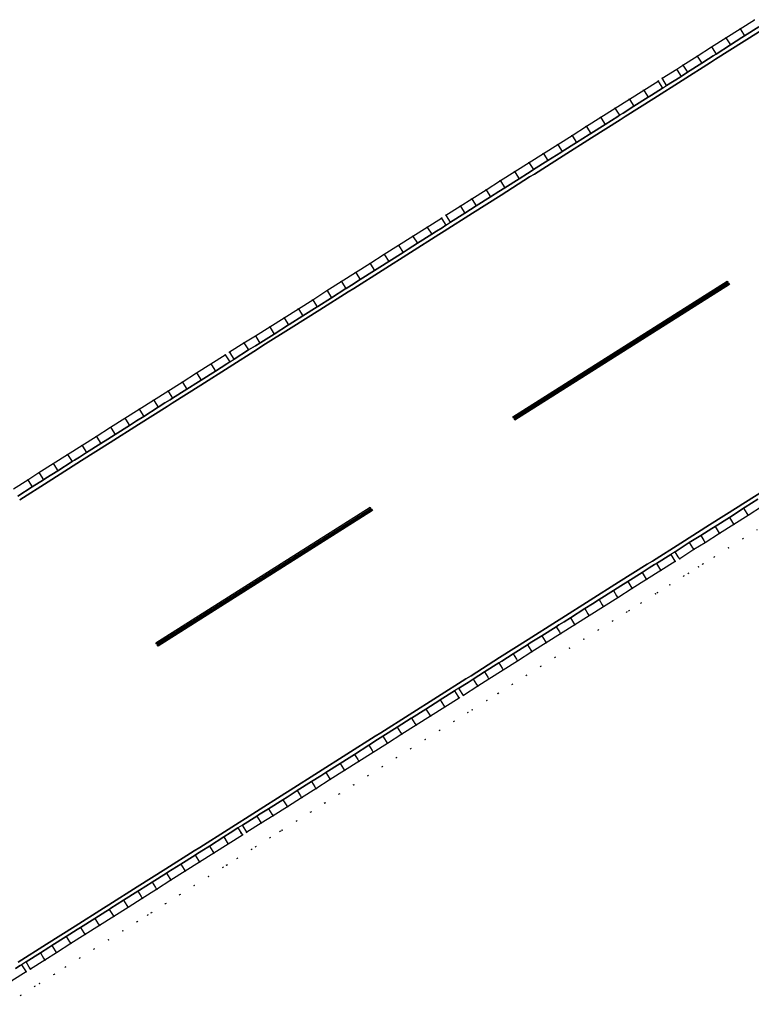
# Model space of a CAD drawing. Header units: metres. Extents: x 174791 to 179073, y 406431 to 409043.
# Tile 248 of 256: x 177478 to 177565, y 407800 to 407916. Entities that reach past the tile are written whole.
import ezdxf

# ---------------------------------------------------------------- set-up
doc = ezdxf.new("R2010")
doc.units = ezdxf.units.M
doc.linetypes.add('DOT', pattern=[6.35, 0, -6.35])
for name, color, linetype in [('terreindeelbegroeid', 254, 'DOT'), ('terreindeelonbegroeid', 254, 'DOT'), ('wegdeel_molgoot', 254, 'Continuous'), ('wegdeel_rijbaan', 254, 'Continuous'), ('wegdeel_start_landingsbaan', 254, 'Continuous'), ('weginrichtingselement_markering_vliegtuigverharding', 254, 'Continuous'), ('weginrichtingselement_voeg_vliegtuigverharding', 254, 'Continuous')]:
    doc.layers.add(name, color=color, linetype=linetype)

msp = doc.modelspace()

# ---------------------------------------------------------------- linework, layer by layer
at = {"layer": 'terreindeelbegroeid'}
for points in [[(177564.931, 407916.371, 0), (177563.237, 407915.297, 0), (177561.543, 407914.223, 0), (177559.849, 407913.149, 0), (177558.154, 407912.075, 0), (177556.46, 407911.001, 0), (177555.74, 407910.503, 0), (177554.005, 407909.45, 0), (177553.517, 407909.117, 0), (177551.821, 407908.046, 0), (177550.125, 407906.974, 0), (177548.428, 407905.902, 0), (177546.732, 407904.831, 0), (177545.036, 407903.759, 0), (177543.34, 407902.688, 0), (177541.643, 407901.616, 0), (177539.947, 407900.545, 0), (177538.251, 407899.473, 0), (177536.555, 407898.402, 0), (177534.859, 407897.33, 0), (177533.162, 407896.259, 0), (177531.466, 407895.187, 0), (177530.121, 407894.319, 0), (177528.42, 407893.255, 0), (177527.89, 407892.903, 0), (177526.196, 407891.83, 0), (177524.503, 407890.757, 0), (177522.809, 407889.684, 0), (177521.115, 407888.611, 0), (177519.421, 407887.538, 0), (177517.727, 407886.465, 0), (177516.034, 407885.392, 0), (177514.34, 407884.318, 0), (177512.646, 407883.245, 0), (177510.952, 407882.172, 0), (177509.259, 407881.099, 0), (177507.565, 407880.026, 0), (177505.871, 407878.953, 0), (177504.505, 407878.151, 0), (177502.81, 407877.056, 0), (177502.302, 407876.717, 0), (177500.606, 407875.645, 0), (177498.91, 407874.573, 0), (177497.213, 407873.501, 0), (177495.517, 407872.429, 0), (177493.821, 407871.357, 0), (177492.125, 407870.285, 0), (177490.428, 407869.213, 0), (177488.732, 407868.141, 0), (177487.036, 407867.069, 0), (177485.34, 407865.997, 0), (177483.644, 407864.925, 0), (177481.947, 407863.853, 0), (177480.251, 407862.781, 0), (177478.929, 407861.937, 0), (177477.22, 407860.861, 0)], [(177477.026, 407802.637, 0), (177478.72, 407803.71, 0), (177479.257, 407804.035, 0), (177480.96, 407805.101, 0), (177482.319, 407805.98, 0), (177484.013, 407807.051, 0), (177485.707, 407808.122, 0), (177487.401, 407809.192, 0), (177489.095, 407810.263, 0), (177490.789, 407811.334, 0), (177492.483, 407812.405, 0), (177494.177, 407813.475, 0), (177495.87, 407814.546, 0), (177497.564, 407815.617, 0), (177499.258, 407816.688, 0), (177500.952, 407817.759, 0), (177502.646, 407818.829, 0), (177504.34, 407819.9, 0), (177504.857, 407820.225, 0), (177506.551, 407821.289, 0), (177507.954, 407822.168, 0), (177509.648, 407823.241, 0), (177511.341, 407824.313, 0), (177513.035, 407825.386, 0), (177514.728, 407826.459, 0), (177516.422, 407827.532, 0), (177518.115, 407828.604, 0), (177519.809, 407829.677, 0), (177521.502, 407830.75, 0), (177523.196, 407831.822, 0), (177524.889, 407832.895, 0), (177526.583, 407833.968, 0), (177528.277, 407835.04, 0), (177529.97, 407836.113, 0), (177530.488, 407836.42, 0), (177532.186, 407837.501, 0), (177533.504, 407838.35, 0), (177535.2, 407839.421, 0), (177536.896, 407840.491, 0), (177538.592, 407841.562, 0), (177540.287, 407842.632, 0), (177541.983, 407843.703, 0), (177543.679, 407844.773, 0), (177545.375, 407845.844, 0), (177547.071, 407846.914, 0), (177548.767, 407847.985, 0), (177550.463, 407849.055, 0), (177552.158, 407850.126, 0), (177553.854, 407851.197, 0), (177555.55, 407852.267, 0), (177556.089, 407852.577, 0), (177557.766, 407853.669, 0), (177559.105, 407854.494, 0), (177560.8, 407855.569, 0), (177562.495, 407856.643, 0), (177564.19, 407857.718, 0), (177565.884, 407858.793, 0)], [(177565.26, 407856.029, 0), (177563.566, 407854.954, 0), (177561.871, 407853.88, 0), (177560.165, 407852.798, 0), (177558.836, 407851.979, 0), (177558.31, 407851.637, 0), (177557.134, 407850.871, 0), (177556.583, 407850.554, 0), (177554.922, 407849.505, 0), (177553.459, 407848.582, 0), (177553.226, 407848.435, 0), (177551.53, 407847.364, 0), (177550.1, 407846.461, 0), (177549.834, 407846.294, 0), (177548.138, 407845.223, 0), (177546.442, 407844.152, 0), (177544.747, 407843.082, 0), (177543.051, 407842.012, 0), (177541.355, 407840.941, 0), (177539.659, 407839.87, 0), (177537.963, 407838.8, 0), (177536.267, 407837.729, 0), (177534.579, 407836.664, 0), (177533.265, 407835.817, 0), (177531.535, 407834.716, 0), (177531.015, 407834.408, 0), (177529.347, 407833.351, 0), (177527.653, 407832.278, 0), (177525.96, 407831.205, 0), (177524.266, 407830.133, 0), (177522.572, 407829.06, 0), (177520.879, 407827.987, 0), (177519.185, 407826.915, 0), (177517.492, 407825.842, 0), (177515.798, 407824.769, 0), (177514.105, 407823.696, 0), (177512.411, 407822.624, 0), (177510.718, 407821.551, 0), (177509.02, 407820.476, 0), (177508.814, 407820.347, 0), (177507.614, 407819.595, 0), (177505.921, 407818.532, 0), (177505.407, 407818.208, 0), (177503.715, 407817.139, 0), (177502.463, 407816.348, 0), (177502.021, 407816.068, 0), (177500.327, 407814.997, 0), (177498.633, 407813.926, 0), (177496.939, 407812.856, 0), (177495.245, 407811.785, 0), (177493.551, 407810.714, 0), (177493.133, 407810.449, 0), (177491.857, 407809.643, 0), (177490.163, 407808.573, 0), (177488.469, 407807.502, 0), (177486.775, 407806.431, 0), (177485.082, 407805.36, 0), (177483.396, 407804.295, 0), (177482.034, 407803.414, 0), (177480.305, 407802.332, 0), (177479.773, 407802.01, 0), (177478.097, 407800.947, 0), (177476.403, 407799.874, 0)], [(177476.403, 407799.874, 0), (177478.097, 407800.947, 0), (177479.773, 407802.01, 0), (177480.305, 407802.332, 0), (177482.034, 407803.414, 0), (177483.396, 407804.295, 0), (177485.082, 407805.36, 0), (177486.775, 407806.431, 0), (177488.469, 407807.502, 0), (177490.163, 407808.573, 0), (177491.857, 407809.643, 0), (177493.133, 407810.449, 0), (177493.551, 407810.714, 0), (177495.245, 407811.785, 0), (177496.939, 407812.856, 0), (177498.633, 407813.926, 0), (177500.327, 407814.997, 0), (177502.021, 407816.068, 0), (177502.463, 407816.348, 0), (177503.715, 407817.139, 0), (177505.407, 407818.208, 0), (177505.921, 407818.532, 0), (177507.614, 407819.595, 0), (177508.814, 407820.347, 0), (177509.02, 407820.476, 0), (177510.718, 407821.551, 0), (177512.411, 407822.624, 0), (177514.105, 407823.696, 0), (177515.798, 407824.769, 0), (177517.492, 407825.842, 0), (177519.185, 407826.915, 0), (177520.879, 407827.987, 0), (177522.572, 407829.06, 0), (177524.266, 407830.133, 0), (177525.96, 407831.205, 0), (177527.653, 407832.278, 0), (177529.347, 407833.351, 0), (177531.015, 407834.408, 0), (177531.535, 407834.716, 0), (177533.265, 407835.817, 0), (177534.579, 407836.664, 0), (177536.267, 407837.729, 0), (177537.963, 407838.8, 0), (177539.659, 407839.87, 0), (177541.355, 407840.941, 0), (177543.051, 407842.012, 0), (177544.747, 407843.082, 0), (177546.442, 407844.152, 0), (177548.138, 407845.223, 0), (177549.834, 407846.294, 0), (177550.1, 407846.461, 0), (177551.53, 407847.364, 0), (177553.226, 407848.435, 0), (177553.459, 407848.582, 0), (177554.922, 407849.505, 0), (177556.583, 407850.554, 0), (177557.134, 407850.871, 0), (177558.31, 407851.637, 0), (177558.836, 407851.979, 0), (177560.165, 407852.798, 0), (177561.871, 407853.88, 0), (177563.566, 407854.954, 0), (177565.26, 407856.029, 0)]]:
    msp.add_polyline3d(points, dxfattribs=at)
at = {"layer": 'terreindeelonbegroeid'}
for points in [[(177554.524, 407908.595, 0), (177554.051, 407908.272, 0), (177553.582, 407909.014, 0), (177553.517, 407909.117, 0), (177554.005, 407909.45, 0), (177554.079, 407909.328, 0)], [(177528.95, 407892.407, 0), (177528.425, 407892.058, 0), (177527.94, 407892.825, 0), (177527.89, 407892.903, 0), (177528.42, 407893.255, 0), (177528.476, 407893.165, 0)], [(177503.353, 407876.216, 0), (177502.836, 407875.872, 0), (177502.365, 407876.617, 0), (177502.302, 407876.717, 0), (177502.81, 407877.056, 0), (177502.882, 407876.945, 0)], [(177556.089, 407852.577, 0), (177555.55, 407852.267, 0), (177555.399, 407852.506, 0), (177555.016, 407853.113, 0), (177555.543, 407853.415, 0), (177555.921, 407852.835, 0)], [(177530.488, 407836.42, 0), (177529.97, 407836.113, 0), (177529.83, 407836.334, 0), (177529.435, 407836.958, 0), (177529.951, 407837.264, 0), (177530.338, 407836.656, 0)], [(177504.857, 407820.225, 0), (177504.34, 407819.9, 0), (177504.212, 407820.102, 0), (177503.806, 407820.745, 0), (177504.325, 407821.072, 0), (177504.729, 407820.429, 0)], [(177479.257, 407804.035, 0), (177478.72, 407803.71, 0), (177478.574, 407803.94, 0), (177478.185, 407804.555, 0), (177478.726, 407804.883, 0), (177479.107, 407804.276, 0)]]:
    msp.add_polyline3d(points, close=True, dxfattribs=at)
at = {"layer": 'wegdeel_molgoot'}
for points in [[(177477.753, 407860.015, 0), (177479.462, 407861.091, 0), (177480.785, 407861.936, 0), (177481.082, 407862.123, 0), (177482.482, 407863.008, 0), (177484.178, 407864.08, 0), (177484.466, 407864.262, 0), (177485.037, 407864.623, 0), (177485.874, 407865.152, 0), (177487.57, 407866.224, 0), (177488.412, 407866.756, 0), (177489.266, 407867.296, 0), (177490.963, 407868.368, 0), (177491.811, 407868.904, 0), (177492.659, 407869.44, 0), (177494.355, 407870.512, 0), (177495.161, 407871.021, 0), (177495.765, 407871.403, 0), (177496.051, 407871.584, 0), (177497.748, 407872.656, 0), (177499.134, 407873.532, 0), (177499.444, 407873.728, 0), (177501.14, 407874.8, 0), (177502.504, 407875.662, 0), (177502.836, 407875.872, 0), (177503.353, 407876.216, 0), (177505.048, 407877.311, 0), (177505.886, 407877.769, 0), (177506.406, 407878.108, 0), (177506.513, 407878.176, 0), (177508.1, 407879.181, 0), (177509.794, 407880.254, 0), (177509.876, 407880.306, 0), (177511.488, 407881.328, 0), (177513.181, 407882.401, 0), (177513.238, 407882.436, 0), (177514.875, 407883.474, 0), (177516.569, 407884.547, 0), (177516.6, 407884.566, 0), (177517.252, 407884.979, 0), (177518.263, 407885.62, 0), (177519.956, 407886.693, 0), (177520.607, 407887.105, 0), (177521.65, 407887.766, 0), (177523.344, 407888.839, 0), (177523.963, 407889.231, 0), (177525.038, 407889.912, 0), (177526.731, 407890.985, 0), (177527.318, 407891.357, 0), (177527.953, 407891.759, 0), (177528.425, 407892.058, 0), (177528.95, 407892.407, 0), (177530.651, 407893.471, 0), (177531.314, 407893.899, 0), (177532, 407894.342, 0), (177533.696, 407895.413, 0), (177534.685, 407896.038, 0), (177535.393, 407896.485, 0), (177537.089, 407897.556, 0), (177538.057, 407898.168, 0), (177538.639, 407898.535, 0), (177538.785, 407898.628, 0), (177540.481, 407899.699, 0), (177542.014, 407900.668, 0), (177542.178, 407900.771, 0), (177543.874, 407901.842, 0), (177545.387, 407902.799, 0), (177545.57, 407902.914, 0), (177547.266, 407903.986, 0), (177548.763, 407904.931, 0), (177548.962, 407905.057, 0), (177549.378, 407905.32, 0), (177550.659, 407906.129, 0), (177552.355, 407907.2, 0), (177552.75, 407907.45, 0), (177554.051, 407908.272, 0), (177554.524, 407908.595, 0), (177556.136, 407909.573, 0), (177556.259, 407909.648, 0), (177556.995, 407910.156, 0), (177558.69, 407911.231, 0), (177559.48, 407911.731, 0), (177560.062, 407912.1, 0), (177560.384, 407912.305, 0), (177562.078, 407913.379, 0), (177563.445, 407914.245, 0), (177563.772, 407914.453, 0), (177565.467, 407915.527, 0)], [(177567.097, 407915.956, 0), (177563.714, 407913.821, 0), (177560.326, 407911.683, 0), (177559.739, 407911.322, 0), (177556.372, 407909.185, 0), (177553.005, 407907.047, 0), (177549.637, 407904.91, 0), (177549.025, 407904.516, 0), (177545.652, 407902.379, 0), (177542.282, 407900.244, 0), (177538.909, 407898.107, 0), (177538.315, 407897.759, 0), (177534.947, 407895.624, 0), (177531.578, 407893.488, 0), (177528.21, 407891.353, 0), (177527.578, 407890.947, 0), (177524.22, 407888.825, 0), (177520.862, 407886.703, 0), (177517.504, 407884.581, 0), (177516.842, 407884.184, 0), (177513.478, 407882.057, 0), (177510.113, 407879.931, 0), (177506.749, 407877.804, 0), (177506.122, 407877.397, 0), (177502.756, 407875.263, 0), (177499.389, 407873.128, 0), (177496.023, 407870.994, 0), (177495.42, 407870.611, 0), (177492.046, 407868.477, 0), (177488.673, 407866.342, 0), (177485.299, 407864.208, 0), (177484.724, 407863.854, 0), (177481.344, 407861.709, 0), (177477.967, 407859.566, 0)], [(177477.789, 407804.851, 0), (177481.158, 407806.988, 0), (177484.527, 407809.126, 0), (177487.895, 407811.263, 0), (177488.507, 407811.663, 0), (177491.883, 407813.788, 0), (177495.26, 407815.914, 0), (177498.636, 407818.039, 0), (177499.283, 407818.426, 0), (177502.634, 407820.561, 0), (177505.984, 407822.695, 0), (177509.335, 407824.83, 0), (177509.965, 407825.208, 0), (177513.327, 407827.344, 0), (177516.688, 407829.479, 0), (177520.05, 407831.615, 0), (177520.702, 407831.988, 0), (177524.064, 407834.119, 0), (177527.428, 407836.251, 0), (177530.79, 407838.382, 0), (177531.384, 407838.747, 0), (177534.764, 407840.89, 0), (177538.142, 407843.031, 0), (177541.522, 407845.174, 0), (177542.128, 407845.559, 0), (177545.492, 407847.686, 0), (177548.858, 407849.815, 0), (177552.222, 407851.942, 0), (177552.851, 407852.312, 0), (177556.228, 407854.449, 0), (177559.609, 407856.587, 0), (177562.986, 407858.724, 0), (177563.571, 407859.098, 0), (177566.938, 407861.234, 0)], [(177565.349, 407859.637, 0), (177563.837, 407858.678, 0), (177563.654, 407858.562, 0), (177563.251, 407858.307, 0), (177561.959, 407857.488, 0), (177560.264, 407856.413, 0), (177559.875, 407856.167, 0), (177558.57, 407855.339, 0), (177557.22, 407854.507, 0), (177556.497, 407854.036, 0), (177555.543, 407853.415, 0), (177555.016, 407853.113, 0), (177553.32, 407852.042, 0), (177553.107, 407851.907, 0), (177552.49, 407851.518, 0), (177551.625, 407850.972, 0), (177549.929, 407849.901, 0), (177549.124, 407849.393, 0), (177548.233, 407848.83, 0), (177546.537, 407847.76, 0), (177545.757, 407847.267, 0), (177544.841, 407846.689, 0), (177543.145, 407845.619, 0), (177542.391, 407845.143, 0), (177541.784, 407844.759, 0), (177541.449, 407844.548, 0), (177539.754, 407843.478, 0), (177538.4, 407842.623, 0), (177538.058, 407842.407, 0), (177536.362, 407841.337, 0), (177535.017, 407840.488, 0), (177534.666, 407840.266, 0), (177532.97, 407839.196, 0), (177531.649, 407838.345, 0), (177531.643, 407838.341, 0), (177531.055, 407837.966, 0), (177529.951, 407837.264, 0), (177529.435, 407836.958, 0), (177527.741, 407835.885, 0), (177527.683, 407835.848, 0), (177526.048, 407834.812, 0), (177524.354, 407833.74, 0), (177524.319, 407833.717, 0), (177522.661, 407832.667, 0), (177520.967, 407831.594, 0), (177520.956, 407831.587, 0), (177520.322, 407831.186, 0), (177519.274, 407830.522, 0), (177517.58, 407829.449, 0), (177516.957, 407829.054, 0), (177515.887, 407828.376, 0), (177514.193, 407827.304, 0), (177513.593, 407826.924, 0), (177512.5, 407826.231, 0), (177510.806, 407825.158, 0), (177510.228, 407824.792, 0), (177509.608, 407824.399, 0), (177509.112, 407824.086, 0), (177507.419, 407823.013, 0), (177506.246, 407822.278, 0), (177506.019, 407822.136, 0), (177504.325, 407821.072, 0), (177503.806, 407820.745, 0), (177502.885, 407820.164, 0), (177502.112, 407819.675, 0), (177500.418, 407818.604, 0), (177499.527, 407818.04, 0), (177498.89, 407817.638, 0), (177498.724, 407817.533, 0), (177497.03, 407816.462, 0), (177495.518, 407815.506, 0), (177495.336, 407815.391, 0), (177493.642, 407814.321, 0), (177492.145, 407813.374, 0), (177491.948, 407813.25, 0), (177490.254, 407812.179, 0), (177488.773, 407811.243, 0), (177488.56, 407811.108, 0), (177488.155, 407810.852, 0), (177486.866, 407810.038, 0), (177485.173, 407808.967, 0), (177484.783, 407808.721, 0), (177483.479, 407807.896, 0), (177481.785, 407806.825, 0), (177481.417, 407806.587, 0), (177480.429, 407805.949, 0), (177478.726, 407804.883, 0), (177478.185, 407804.555, 0), (177478.036, 407804.461, 0), (177477.457, 407804.094, 0)]]:
    msp.add_polyline3d(points, dxfattribs=at)
at = {"layer": 'wegdeel_rijbaan'}
for points in [[(177565.467, 407915.527, 0), (177563.772, 407914.453, 0), (177563.445, 407914.245, 0), (177562.078, 407913.379, 0), (177560.384, 407912.305, 0), (177560.062, 407912.1, 0), (177559.48, 407911.731, 0), (177558.69, 407911.231, 0), (177556.995, 407910.156, 0), (177556.259, 407909.648, 0), (177556.136, 407909.573, 0), (177554.524, 407908.595, 0), (177554.079, 407909.328, 0), (177554.005, 407909.45, 0), (177555.74, 407910.503, 0), (177556.46, 407911.001, 0), (177558.154, 407912.075, 0), (177559.849, 407913.149, 0), (177561.543, 407914.223, 0), (177563.237, 407915.297, 0), (177564.931, 407916.371, 0)], [(177477.22, 407860.861, 0), (177478.929, 407861.937, 0), (177480.251, 407862.781, 0), (177481.947, 407863.853, 0), (177483.644, 407864.925, 0), (177485.34, 407865.997, 0), (177487.036, 407867.069, 0), (177488.732, 407868.141, 0), (177490.428, 407869.213, 0), (177492.125, 407870.285, 0), (177493.821, 407871.357, 0), (177495.517, 407872.429, 0), (177497.213, 407873.501, 0), (177498.91, 407874.573, 0), (177500.606, 407875.645, 0), (177502.302, 407876.717, 0), (177502.365, 407876.617, 0), (177502.836, 407875.872, 0), (177502.504, 407875.662, 0), (177501.14, 407874.8, 0), (177499.444, 407873.728, 0), (177499.134, 407873.532, 0), (177497.748, 407872.656, 0), (177496.051, 407871.584, 0), (177495.765, 407871.403, 0), (177495.161, 407871.021, 0), (177494.355, 407870.512, 0), (177492.659, 407869.44, 0), (177491.811, 407868.904, 0), (177490.963, 407868.368, 0), (177489.266, 407867.296, 0), (177488.412, 407866.756, 0), (177487.57, 407866.224, 0), (177485.874, 407865.152, 0), (177485.037, 407864.623, 0), (177484.466, 407864.262, 0), (177484.178, 407864.08, 0), (177482.482, 407863.008, 0), (177481.082, 407862.123, 0), (177480.785, 407861.936, 0), (177479.462, 407861.091, 0), (177477.753, 407860.015, 0)], [(177565.884, 407858.793, 0), (177564.19, 407857.718, 0), (177562.495, 407856.643, 0), (177560.8, 407855.569, 0), (177559.105, 407854.494, 0), (177557.766, 407853.669, 0), (177556.089, 407852.577, 0), (177555.921, 407852.835, 0), (177555.543, 407853.415, 0), (177556.497, 407854.036, 0), (177557.22, 407854.507, 0), (177558.57, 407855.339, 0), (177559.875, 407856.167, 0), (177560.264, 407856.413, 0), (177561.959, 407857.488, 0), (177563.251, 407858.307, 0), (177563.654, 407858.562, 0), (177563.837, 407858.678, 0), (177565.349, 407859.637, 0)], [(177477.457, 407804.094, 0), (177478.036, 407804.461, 0), (177478.185, 407804.555, 0), (177478.574, 407803.94, 0), (177478.72, 407803.71, 0), (177477.026, 407802.637, 0)]]:
    msp.add_polyline3d(points, dxfattribs=at)
for points in [[(177554.051, 407908.272, 0), (177552.75, 407907.45, 0), (177552.355, 407907.2, 0), (177550.659, 407906.129, 0), (177549.378, 407905.32, 0), (177548.962, 407905.057, 0), (177548.763, 407904.931, 0), (177547.266, 407903.986, 0), (177545.57, 407902.914, 0), (177545.387, 407902.799, 0), (177543.874, 407901.842, 0), (177542.178, 407900.771, 0), (177542.014, 407900.668, 0), (177540.481, 407899.699, 0), (177538.785, 407898.628, 0), (177538.639, 407898.535, 0), (177538.057, 407898.168, 0), (177537.089, 407897.556, 0), (177535.393, 407896.485, 0), (177534.685, 407896.038, 0), (177533.696, 407895.413, 0), (177532, 407894.342, 0), (177531.314, 407893.899, 0), (177530.651, 407893.471, 0), (177528.95, 407892.407, 0), (177528.476, 407893.165, 0), (177528.42, 407893.255, 0), (177530.121, 407894.319, 0), (177531.466, 407895.187, 0), (177533.162, 407896.259, 0), (177534.859, 407897.33, 0), (177536.555, 407898.402, 0), (177538.251, 407899.473, 0), (177539.947, 407900.545, 0), (177541.643, 407901.616, 0), (177543.34, 407902.688, 0), (177545.036, 407903.759, 0), (177546.732, 407904.831, 0), (177548.428, 407905.902, 0), (177550.125, 407906.974, 0), (177551.821, 407908.046, 0), (177553.517, 407909.117, 0), (177553.582, 407909.014, 0)], [(177528.425, 407892.058, 0), (177527.953, 407891.759, 0), (177527.318, 407891.357, 0), (177526.731, 407890.985, 0), (177525.038, 407889.912, 0), (177523.963, 407889.231, 0), (177523.344, 407888.839, 0), (177521.65, 407887.766, 0), (177520.607, 407887.105, 0), (177519.956, 407886.693, 0), (177518.263, 407885.62, 0), (177517.252, 407884.979, 0), (177516.6, 407884.566, 0), (177516.569, 407884.547, 0), (177514.875, 407883.474, 0), (177513.238, 407882.436, 0), (177513.181, 407882.401, 0), (177511.488, 407881.328, 0), (177509.876, 407880.306, 0), (177509.794, 407880.254, 0), (177508.1, 407879.181, 0), (177506.513, 407878.176, 0), (177506.406, 407878.108, 0), (177505.886, 407877.769, 0), (177505.048, 407877.311, 0), (177503.353, 407876.216, 0), (177502.882, 407876.945, 0), (177502.81, 407877.056, 0), (177504.505, 407878.151, 0), (177505.871, 407878.953, 0), (177507.565, 407880.026, 0), (177509.259, 407881.099, 0), (177510.952, 407882.172, 0), (177512.646, 407883.245, 0), (177514.34, 407884.318, 0), (177516.034, 407885.392, 0), (177517.727, 407886.465, 0), (177519.421, 407887.538, 0), (177521.115, 407888.611, 0), (177522.809, 407889.684, 0), (177524.503, 407890.757, 0), (177526.196, 407891.83, 0), (177527.89, 407892.903, 0), (177527.94, 407892.825, 0)], [(177555.55, 407852.267, 0), (177553.854, 407851.197, 0), (177552.158, 407850.126, 0), (177550.463, 407849.055, 0), (177548.767, 407847.985, 0), (177547.071, 407846.914, 0), (177545.375, 407845.844, 0), (177543.679, 407844.773, 0), (177541.983, 407843.703, 0), (177540.287, 407842.632, 0), (177538.592, 407841.562, 0), (177536.896, 407840.491, 0), (177535.2, 407839.421, 0), (177533.504, 407838.35, 0), (177532.186, 407837.501, 0), (177530.488, 407836.42, 0), (177530.338, 407836.656, 0), (177529.951, 407837.264, 0), (177531.055, 407837.966, 0), (177531.643, 407838.341, 0), (177531.649, 407838.345, 0), (177532.97, 407839.196, 0), (177534.666, 407840.266, 0), (177535.017, 407840.488, 0), (177536.362, 407841.337, 0), (177538.058, 407842.407, 0), (177538.4, 407842.623, 0), (177539.754, 407843.478, 0), (177541.449, 407844.548, 0), (177541.784, 407844.759, 0), (177542.391, 407845.143, 0), (177543.145, 407845.619, 0), (177544.841, 407846.689, 0), (177545.757, 407847.267, 0), (177546.537, 407847.76, 0), (177548.233, 407848.83, 0), (177549.124, 407849.393, 0), (177549.929, 407849.901, 0), (177551.625, 407850.972, 0), (177552.49, 407851.518, 0), (177553.107, 407851.907, 0), (177553.32, 407852.042, 0), (177555.016, 407853.113, 0), (177555.399, 407852.506, 0)], [(177529.97, 407836.113, 0), (177528.277, 407835.04, 0), (177526.583, 407833.968, 0), (177524.889, 407832.895, 0), (177523.196, 407831.822, 0), (177521.502, 407830.75, 0), (177519.809, 407829.677, 0), (177518.115, 407828.604, 0), (177516.422, 407827.532, 0), (177514.728, 407826.459, 0), (177513.035, 407825.386, 0), (177511.341, 407824.313, 0), (177509.648, 407823.241, 0), (177507.954, 407822.168, 0), (177506.551, 407821.289, 0), (177504.857, 407820.225, 0), (177504.729, 407820.429, 0), (177504.325, 407821.072, 0), (177506.019, 407822.136, 0), (177506.246, 407822.278, 0), (177507.419, 407823.013, 0), (177509.112, 407824.086, 0), (177509.608, 407824.399, 0), (177510.228, 407824.792, 0), (177510.806, 407825.158, 0), (177512.5, 407826.231, 0), (177513.593, 407826.924, 0), (177514.193, 407827.304, 0), (177515.887, 407828.376, 0), (177516.957, 407829.054, 0), (177517.58, 407829.449, 0), (177519.274, 407830.522, 0), (177520.322, 407831.186, 0), (177520.956, 407831.587, 0), (177520.967, 407831.594, 0), (177522.661, 407832.667, 0), (177524.319, 407833.717, 0), (177524.354, 407833.74, 0), (177526.048, 407834.812, 0), (177527.683, 407835.848, 0), (177527.741, 407835.885, 0), (177529.435, 407836.958, 0), (177529.83, 407836.334, 0)], [(177504.34, 407819.9, 0), (177502.646, 407818.829, 0), (177500.952, 407817.759, 0), (177499.258, 407816.688, 0), (177497.564, 407815.617, 0), (177495.87, 407814.546, 0), (177494.177, 407813.475, 0), (177492.483, 407812.405, 0), (177490.789, 407811.334, 0), (177489.095, 407810.263, 0), (177487.401, 407809.192, 0), (177485.707, 407808.122, 0), (177484.013, 407807.051, 0), (177482.319, 407805.98, 0), (177480.96, 407805.101, 0), (177479.257, 407804.035, 0), (177479.107, 407804.276, 0), (177478.726, 407804.883, 0), (177480.429, 407805.949, 0), (177481.417, 407806.587, 0), (177481.785, 407806.825, 0), (177483.479, 407807.896, 0), (177484.783, 407808.721, 0), (177485.173, 407808.967, 0), (177486.866, 407810.038, 0), (177488.155, 407810.852, 0), (177488.56, 407811.108, 0), (177488.773, 407811.243, 0), (177490.254, 407812.179, 0), (177491.948, 407813.25, 0), (177492.145, 407813.374, 0), (177493.642, 407814.321, 0), (177495.336, 407815.391, 0), (177495.518, 407815.506, 0), (177497.03, 407816.462, 0), (177498.724, 407817.533, 0), (177498.89, 407817.638, 0), (177499.527, 407818.04, 0), (177500.418, 407818.604, 0), (177502.112, 407819.675, 0), (177502.885, 407820.164, 0), (177503.806, 407820.745, 0), (177504.212, 407820.102, 0)]]:
    msp.add_polyline3d(points, close=True, dxfattribs=at)
at = {"layer": 'wegdeel_start_landingsbaan'}
for points in [[(177477.967, 407859.566, 0), (177481.344, 407861.709, 0), (177484.724, 407863.854, 0), (177485.299, 407864.208, 0), (177488.673, 407866.342, 0), (177492.046, 407868.477, 0), (177495.42, 407870.611, 0), (177496.023, 407870.994, 0), (177499.389, 407873.128, 0), (177502.756, 407875.263, 0), (177506.122, 407877.397, 0), (177506.749, 407877.804, 0), (177510.113, 407879.931, 0), (177513.478, 407882.057, 0), (177516.842, 407884.184, 0), (177517.504, 407884.581, 0), (177520.862, 407886.703, 0), (177524.22, 407888.825, 0), (177527.578, 407890.947, 0), (177528.21, 407891.353, 0), (177531.578, 407893.488, 0), (177534.947, 407895.624, 0), (177538.315, 407897.759, 0), (177538.909, 407898.107, 0), (177542.282, 407900.244, 0), (177545.652, 407902.379, 0), (177549.025, 407904.516, 0), (177549.637, 407904.91, 0), (177553.005, 407907.047, 0), (177556.372, 407909.185, 0), (177559.739, 407911.322, 0), (177560.326, 407911.683, 0), (177563.714, 407913.821, 0), (177567.097, 407915.956, 0)], [(177566.938, 407861.234, 0), (177563.571, 407859.098, 0), (177562.986, 407858.724, 0), (177559.609, 407856.587, 0), (177556.228, 407854.449, 0), (177552.851, 407852.312, 0), (177552.222, 407851.942, 0), (177548.858, 407849.815, 0), (177545.492, 407847.686, 0), (177542.128, 407845.559, 0), (177541.522, 407845.174, 0), (177538.142, 407843.031, 0), (177534.764, 407840.89, 0), (177531.384, 407838.747, 0), (177530.79, 407838.382, 0), (177527.428, 407836.251, 0), (177524.064, 407834.119, 0), (177520.702, 407831.988, 0), (177520.05, 407831.615, 0), (177516.688, 407829.479, 0), (177513.327, 407827.344, 0), (177509.965, 407825.208, 0), (177509.335, 407824.83, 0), (177505.984, 407822.695, 0), (177502.634, 407820.561, 0), (177499.283, 407818.426, 0), (177498.636, 407818.039, 0), (177495.26, 407815.914, 0), (177491.883, 407813.788, 0), (177488.507, 407811.663, 0), (177487.895, 407811.263, 0), (177484.527, 407809.126, 0), (177481.158, 407806.988, 0), (177477.789, 407804.851, 0)]]:
    msp.add_polyline3d(points, dxfattribs=at)
at = {"layer": 'weginrichtingselement_markering_vliegtuigverharding'}
for points in [[(177561.708, 407885.435, 0), (177561.815, 407885.266, 0), (177536.431, 407869.215, 0), (177536.324, 407869.384, 0), (177561.708, 407885.435, 0)], [(177536.582, 407868.982, 0), (177536.475, 407869.151, 0), (177561.859, 407885.2, 0), (177561.966, 407885.031, 0), (177536.582, 407868.982, 0)], [(177494.19, 407842.493, 0), (177494.083, 407842.662, 0), (177519.441, 407858.683, 0), (177519.548, 407858.514, 0), (177494.19, 407842.493, 0)], [(177494.353, 407842.236, 0), (177494.246, 407842.405, 0), (177519.624, 407858.471, 0), (177519.731, 407858.302, 0), (177494.353, 407842.236, 0)]]:
    msp.add_polyline3d(points, dxfattribs=at)
at = {"layer": 'weginrichtingselement_voeg_vliegtuigverharding'}
for points in [[(177563.237, 407915.297, 0), (177563.317, 407915.171, 0), (177563.772, 407914.453, 0)], [(177559.848, 407913.149, 0), (177559.926, 407913.026, 0), (177560.384, 407912.305, 0)], [(177561.543, 407914.223, 0), (177561.622, 407914.099, 0), (177562.078, 407913.379, 0)], [(177558.154, 407912.075, 0), (177558.231, 407911.954, 0), (177558.69, 407911.231, 0)], [(177556.46, 407911.001, 0), (177556.536, 407910.882, 0), (177556.995, 407910.156, 0)], [(177555.74, 407910.503, 0), (177555.794, 407910.413, 0), (177556.259, 407909.648, 0)], [(177551.821, 407908.045, 0), (177551.886, 407907.943, 0), (177552.355, 407907.2, 0)], [(177550.124, 407906.974, 0), (177550.189, 407906.872, 0), (177550.659, 407906.128, 0)], [(177548.428, 407905.902, 0), (177548.493, 407905.801, 0), (177548.962, 407905.057, 0)], [(177546.732, 407904.831, 0), (177546.796, 407904.73, 0), (177547.266, 407903.986, 0)], [(177543.34, 407902.688, 0), (177543.403, 407902.588, 0), (177543.874, 407901.842, 0)], [(177545.036, 407903.759, 0), (177545.099, 407903.658, 0), (177545.57, 407902.914, 0)], [(177541.643, 407901.616, 0), (177541.706, 407901.517, 0), (177542.177, 407900.771, 0)], [(177539.947, 407900.545, 0), (177540.01, 407900.446, 0), (177540.481, 407899.699, 0)], [(177538.251, 407899.473, 0), (177538.313, 407899.375, 0), (177538.785, 407898.628, 0)], [(177536.555, 407898.402, 0), (177536.617, 407898.304, 0), (177537.089, 407897.556, 0)], [(177534.859, 407897.33, 0), (177534.92, 407897.233, 0), (177535.392, 407896.485, 0)], [(177533.162, 407896.258, 0), (177533.223, 407896.162, 0), (177533.696, 407895.413, 0)], [(177531.466, 407895.187, 0), (177531.527, 407895.091, 0), (177532, 407894.342, 0)], [(177530.121, 407894.319, 0), (177530.173, 407894.236, 0), (177530.651, 407893.471, 0)], [(177526.196, 407891.83, 0), (177526.246, 407891.751, 0), (177526.731, 407890.985, 0)], [(177524.503, 407890.757, 0), (177524.552, 407890.678, 0), (177525.038, 407889.912, 0)], [(177522.809, 407889.684, 0), (177522.859, 407889.605, 0), (177523.344, 407888.839, 0)], [(177519.421, 407887.538, 0), (177519.472, 407887.458, 0), (177519.956, 407886.693, 0)], [(177521.115, 407888.611, 0), (177521.165, 407888.531, 0), (177521.65, 407887.766, 0)], [(177517.727, 407886.465, 0), (177517.778, 407886.385, 0), (177518.263, 407885.62, 0)], [(177516.034, 407885.392, 0), (177516.084, 407885.311, 0), (177516.569, 407884.547, 0)], [(177514.34, 407884.318, 0), (177514.391, 407884.238, 0), (177514.875, 407883.474, 0)], [(177512.646, 407883.245, 0), (177512.697, 407883.165, 0), (177513.181, 407882.401, 0)], [(177510.952, 407882.172, 0), (177511.004, 407882.091, 0), (177511.488, 407881.328, 0)], [(177509.258, 407881.099, 0), (177509.31, 407881.018, 0), (177509.794, 407880.254, 0)], [(177507.565, 407880.026, 0), (177507.616, 407879.945, 0), (177508.1, 407879.181, 0)], [(177504.505, 407878.151, 0), (177504.587, 407878.025, 0), (177505.048, 407877.311, 0)], [(177505.871, 407878.953, 0), (177505.923, 407878.871, 0), (177506.406, 407878.108, 0)], [(177500.606, 407875.645, 0), (177500.669, 407875.545, 0), (177501.14, 407874.8, 0)], [(177497.213, 407873.501, 0), (177497.277, 407873.4, 0), (177497.747, 407872.656, 0)], [(177498.909, 407874.573, 0), (177498.973, 407874.472, 0), (177499.444, 407873.728, 0)], [(177495.517, 407872.429, 0), (177495.58, 407872.329, 0), (177496.051, 407871.584, 0)], [(177493.821, 407871.357, 0), (177493.884, 407871.257, 0), (177494.355, 407870.512, 0)], [(177492.125, 407870.285, 0), (177492.188, 407870.185, 0), (177492.659, 407869.44, 0)], [(177490.428, 407869.213, 0), (177490.491, 407869.113, 0), (177490.963, 407868.368, 0)], [(177488.732, 407868.141, 0), (177488.795, 407868.041, 0), (177489.266, 407867.296, 0)], [(177487.036, 407867.069, 0), (177487.099, 407866.97, 0), (177487.57, 407866.224, 0)], [(177485.34, 407865.997, 0), (177485.402, 407865.898, 0), (177485.874, 407865.152, 0)], [(177483.644, 407864.925, 0), (177483.706, 407864.826, 0), (177484.178, 407864.08, 0)], [(177481.947, 407863.853, 0), (177482.01, 407863.754, 0), (177482.481, 407863.008, 0)], [(177478.929, 407861.937, 0), (177478.987, 407861.845, 0), (177479.462, 407861.091, 0)], [(177480.251, 407862.781, 0), (177480.313, 407862.682, 0), (177480.785, 407861.936, 0)], [(177563.654, 407858.562, 0), (177564.041, 407857.952, 0), (177564.19, 407857.718, 0)], [(177561.959, 407857.488, 0), (177562.343, 407856.882, 0), (177562.495, 407856.643, 0)], [(177560.264, 407856.413, 0), (177560.645, 407855.812, 0), (177560.8, 407855.569, 0)], [(177558.569, 407855.339, 0), (177558.948, 407854.742, 0), (177559.105, 407854.494, 0)], [(177557.22, 407854.507, 0), (177557.614, 407853.902, 0), (177557.766, 407853.669, 0)], [(177553.32, 407852.042, 0), (177553.704, 407851.435, 0), (177553.854, 407851.197, 0)], [(177551.624, 407850.972, 0), (177552.009, 407850.363, 0), (177552.158, 407850.126, 0)], [(177549.929, 407849.901, 0), (177550.314, 407849.291, 0), (177550.462, 407849.055, 0)], [(177548.233, 407848.83, 0), (177548.619, 407848.219, 0), (177548.767, 407847.985, 0)], [(177544.841, 407846.689, 0), (177545.229, 407846.075, 0), (177545.375, 407845.844, 0)], [(177546.537, 407847.76, 0), (177546.924, 407847.147, 0), (177547.071, 407846.914, 0)], [(177543.145, 407845.619, 0), (177543.534, 407845.003, 0), (177543.679, 407844.773, 0)], [(177541.449, 407844.548, 0), (177541.839, 407843.931, 0), (177541.983, 407843.703, 0)], [(177539.754, 407843.478, 0), (177540.144, 407842.859, 0), (177540.287, 407842.632, 0)], [(177538.058, 407842.407, 0), (177538.449, 407841.786, 0), (177538.591, 407841.562, 0)], [(177536.362, 407841.337, 0), (177536.755, 407840.714, 0), (177536.896, 407840.491, 0)], [(177534.666, 407840.266, 0), (177535.06, 407839.642, 0), (177535.2, 407839.42, 0)], [(177532.97, 407839.196, 0), (177533.365, 407838.57, 0), (177533.504, 407838.35, 0)], [(177531.649, 407838.345, 0), (177532.039, 407837.732, 0), (177532.186, 407837.501, 0)], [(177527.741, 407835.885, 0), (177528.136, 407835.262, 0), (177528.277, 407835.04, 0)], [(177526.048, 407834.812, 0), (177526.443, 407834.189, 0), (177526.583, 407833.968, 0)], [(177524.354, 407833.74, 0), (177524.75, 407833.116, 0), (177524.889, 407832.895, 0)], [(177520.967, 407831.594, 0), (177521.363, 407830.969, 0), (177521.502, 407830.75, 0)], [(177522.661, 407832.667, 0), (177523.056, 407832.043, 0), (177523.196, 407831.822, 0)], [(177519.274, 407830.522, 0), (177519.67, 407829.896, 0), (177519.809, 407829.677, 0)], [(177517.58, 407829.449, 0), (177517.976, 407828.823, 0), (177518.115, 407828.604, 0)], [(177515.887, 407828.376, 0), (177516.283, 407827.75, 0), (177516.422, 407827.532, 0)], [(177514.193, 407827.304, 0), (177514.59, 407826.677, 0), (177514.728, 407826.459, 0)], [(177512.499, 407826.231, 0), (177512.896, 407825.604, 0), (177513.035, 407825.386, 0)], [(177510.806, 407825.158, 0), (177511.203, 407824.531, 0), (177511.341, 407824.313, 0)], [(177509.112, 407824.085, 0), (177509.51, 407823.458, 0), (177509.648, 407823.241, 0)], [(177507.419, 407823.013, 0), (177507.817, 407822.385, 0), (177507.954, 407822.168, 0)], [(177506.019, 407822.136, 0), (177506.419, 407821.499, 0), (177506.551, 407821.289, 0)], [(177502.112, 407819.675, 0), (177502.517, 407819.033, 0), (177502.646, 407818.829, 0)], [(177500.418, 407818.604, 0), (177500.823, 407817.963, 0), (177500.952, 407817.759, 0)], [(177497.03, 407816.462, 0), (177497.432, 407815.826, 0), (177497.564, 407815.617, 0)], [(177498.724, 407817.533, 0), (177499.128, 407816.894, 0), (177499.258, 407816.688, 0)], [(177495.336, 407815.391, 0), (177495.737, 407814.757, 0), (177495.87, 407814.546, 0)], [(177493.642, 407814.321, 0), (177494.042, 407813.689, 0), (177494.177, 407813.475, 0)], [(177491.948, 407813.25, 0), (177492.346, 407812.62, 0), (177492.483, 407812.405, 0)], [(177490.254, 407812.179, 0), (177490.651, 407811.552, 0), (177490.789, 407811.334, 0)], [(177488.56, 407811.108, 0), (177488.956, 407810.483, 0), (177489.095, 407810.263, 0)], [(177486.866, 407810.038, 0), (177487.26, 407809.415, 0), (177487.401, 407809.192, 0)], [(177485.172, 407808.967, 0), (177485.565, 407808.346, 0), (177485.707, 407808.122, 0)], [(177483.479, 407807.896, 0), (177483.87, 407807.278, 0), (177484.013, 407807.051, 0)], [(177480.429, 407805.949, 0), (177480.806, 407805.347, 0), (177480.96, 407805.101, 0)], [(177481.785, 407806.825, 0), (177482.174, 407806.209, 0), (177482.319, 407805.98, 0)]]:
    msp.add_polyline3d(points, dxfattribs=at)

doc.saveas('drawing.dxf')
